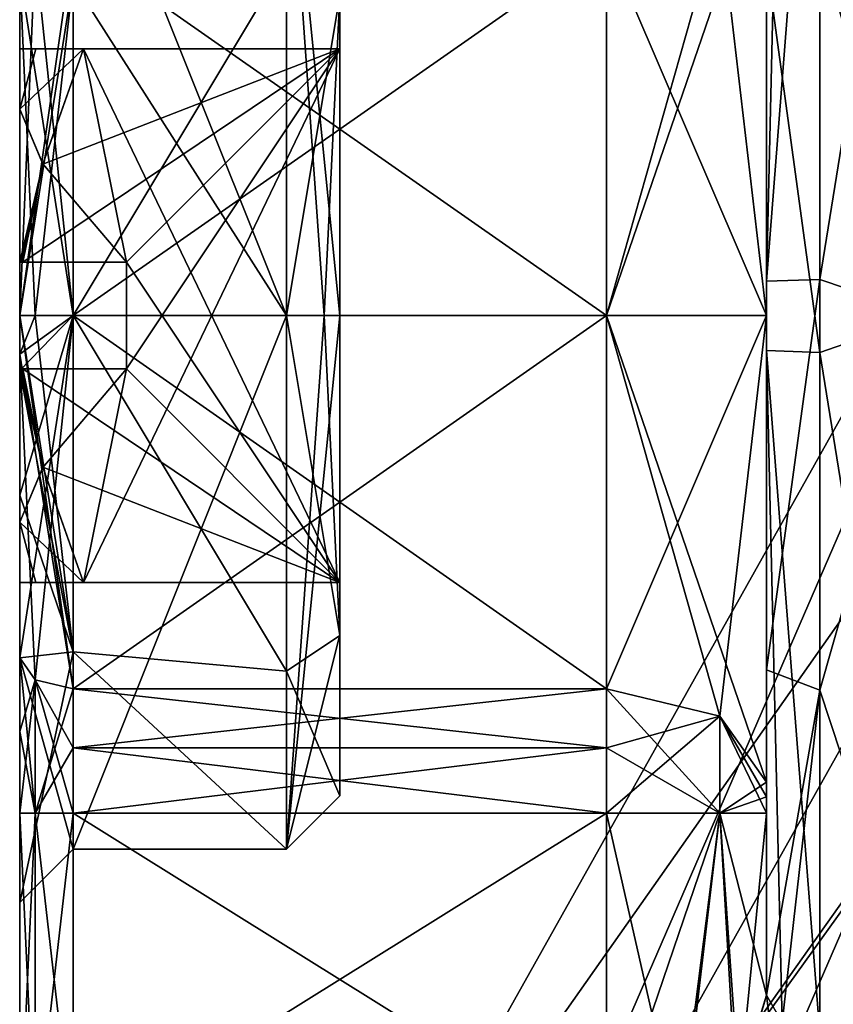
# Model space of a CAD drawing. Extents: x -23 to 700, y -1799 to -1.
# Tile 149 of 251: x -23.1 to -15.47, y -34.45 to -25.23. Entities that reach past the tile are written whole.
import ezdxf

# ---------------------------------------------------------------- set-up
doc = ezdxf.new("R2010")
doc.units = 0
doc.header["$LTSCALE"] = 54.754438
for name, color, linetype in [('1089', 7, 'CONTINUOUS'), ('1096', 7, 'CONTINUOUS'), ('1097', 7, 'CONTINUOUS'), ('1105', 7, 'CONTINUOUS'), ('1106', 7, 'CONTINUOUS'), ('1107', 7, 'CONTINUOUS'), ('1108', 7, 'CONTINUOUS'), ('1109', 7, 'CONTINUOUS'), ('1114', 7, 'CONTINUOUS'), ('1115', 7, 'CONTINUOUS'), ('1118', 7, 'CONTINUOUS'), ('1119', 7, 'CONTINUOUS'), ('1120', 7, 'CONTINUOUS'), ('1121', 7, 'CONTINUOUS'), ('1122', 7, 'CONTINUOUS'), ('1123', 7, 'CONTINUOUS'), ('1126', 7, 'CONTINUOUS'), ('1127', 7, 'CONTINUOUS'), ('1128', 7, 'CONTINUOUS'), ('1131', 7, 'CONTINUOUS'), ('1132', 7, 'CONTINUOUS'), ('1136', 7, 'CONTINUOUS'), ('1137', 7, 'CONTINUOUS'), ('1141', 7, 'CONTINUOUS'), ('1142', 7, 'CONTINUOUS'), ('1143', 7, 'CONTINUOUS'), ('1148', 7, 'CONTINUOUS'), ('1149', 7, 'CONTINUOUS'), ('1150', 7, 'CONTINUOUS'), ('1151', 7, 'CONTINUOUS'), ('1152', 7, 'CONTINUOUS'), ('1157', 7, 'CONTINUOUS'), ('1158', 7, 'CONTINUOUS'), ('1159', 7, 'CONTINUOUS'), ('1160', 7, 'CONTINUOUS'), ('1161', 7, 'CONTINUOUS'), ('1162', 7, 'CONTINUOUS'), ('1163', 7, 'CONTINUOUS'), ('1164', 7, 'CONTINUOUS'), ('1165', 7, 'CONTINUOUS'), ('1166', 7, 'CONTINUOUS'), ('1172', 7, 'CONTINUOUS'), ('1173', 7, 'CONTINUOUS')]:
    doc.layers.add(name, color=color, linetype=linetype)

msp = doc.modelspace()

# ---------------------------------------------------------------- linework, layer by layer
at = {"layer": '1089', "color": 7, "linetype": 'CONTINUOUS'}
for points in [[(-23.1, -31.8983, 4.1201), (-23.1, -31.2063, 4.4687), (-23.1, -33.5, -0.0008), (-23.1, -31.8983, 4.1201)], [(-23.1, -31.2063, -4.4687), (-23.1, -31.8982, -4.1201), (-23.1, -33.5, -0.0008), (-23.1, -31.2063, -4.4687)], [(-23.1, -31.8982, -4.1201), (-23.1, -32.6637, -4), (-23.1, -33.5, -0.0008), (-23.1, -31.8982, -4.1201)], [(-23.1, -32.6637, 4), (-23.1, -31.8983, 4.1201), (-23.1, -33.5, -0.0008), (-23.1, -32.6637, 4)], [(-23.1, -35.7824, 4), (-23.1, -32.6637, 4), (-23.1, -35.7824, -4), (-23.1, -35.7824, 4)], [(-23.1, -35.7824, -4), (-23.1, -32.6637, 4), (-23.1, -33.5, -0.0008), (-23.1, -35.7824, -4)], [(-23.1, -32.6637, -4), (-23.1, -35.7824, -4), (-23.1, -33.5, -0.0008), (-23.1, -32.6637, -4)]]:
    msp.add_3dface(points, dxfattribs=at)
at = {"layer": '1096', "color": 7, "linetype": 'CONTINUOUS'}
for points in [[(-15.6, -27.6607, 9.2438), (-14.6, -21.4593, 6.5407), (-15.6, -21.2672, 6.3429), (-15.6, -27.6607, 9.2438)], [(-14.6, -28, 9.25), (-14.6, -21.4593, 6.5407), (-15.6, -27.6607, 9.2438), (-14.6, -28, 9.25)], [(-15.6, -31.5099, 8.5582), (-14.6, -28, 9.25), (-15.6, -27.6607, 9.2438), (-15.6, -31.5099, 8.5582)], [(-14.6, -34.5407, 6.5407), (-14.6, -28, 9.25), (-15.6, -31.5099, 8.5582), (-14.6, -34.5407, 6.5407)], [(-15.6, -34.7328, 6.3429), (-14.6, -34.5407, 6.5407), (-15.6, -31.5099, 8.5582), (-15.6, -34.7328, 6.3429)]]:
    msp.add_3dface(points, dxfattribs=at)
at = {"layer": '1097', "color": 7, "linetype": 'CONTINUOUS'}
for points in [[(-14.6, -21.4593, -6.5407), (-14.6, -28, -9.25), (-15.6, -24.4924, -8.5592), (-14.6, -21.4593, -6.5407)], [(-15.6, -24.4924, -8.5592), (-14.6, -28, -9.25), (-15.6, -28.3444, -9.2436), (-15.6, -24.4924, -8.5592)], [(-14.6, -28, -9.25), (-14.6, -34.5407, -6.5407), (-15.6, -28.3444, -9.2436), (-14.6, -28, -9.25)], [(-15.6, -28.3444, -9.2436), (-14.6, -34.5407, -6.5407), (-15.6, -34.7328, -6.3429), (-15.6, -28.3444, -9.2436)]]:
    msp.add_3dface(points, dxfattribs=at)
at = {"layer": '1105', "color": 7, "linetype": 'CONTINUOUS'}
for points in [[(-16.1, -23.6278, 6.0938), (-16.1, -28.0003, 7.5), (-16.1, -21.6311, 6), (-16.1, -23.6278, 6.0938)], [(-16.1, -21.6311, 6), (-16.1, -28.0003, 7.5), (-16.1, -27.6787, 8.7441), (-16.1, -21.6311, 6)], [(-16.1, -27.9997, -7.5), (-16.1, -23.6278, -6.0938), (-16.1, -24.6821, -8.0965), (-16.1, -27.9997, -7.5)], [(-16.1, -28.326, -8.7439), (-16.1, -27.9997, -7.5), (-16.1, -24.6821, -8.0965), (-16.1, -28.326, -8.7439)], [(-16.1, -27.6787, 8.7441), (-16.1, -28.0003, 7.5), (-16.1, -31.3201, 8.0957), (-16.1, -27.6787, 8.7441)], [(-16.1, -32.3722, -6.0938), (-16.1, -27.9997, -7.5), (-16.1, -34.3689, -6), (-16.1, -32.3722, -6.0938)], [(-16.1, -34.3689, -6), (-16.1, -27.9997, -7.5), (-16.1, -28.326, -8.7439), (-16.1, -34.3689, -6)], [(-16.1, -28.0003, 7.5), (-16.1, -32.3722, 6.0938), (-16.1, -31.3201, 8.0957), (-16.1, -28.0003, 7.5)], [(-16.1, -32.6637, 6), (-16.1, -34.3689, 6), (-16.1, -31.3201, 8.0957), (-16.1, -32.6637, 6)], [(-16.1, -32.5107, 6.024), (-16.1, -32.6637, 6), (-16.1, -31.3201, 8.0957), (-16.1, -32.5107, 6.024)], [(-16.1, -32.3722, 6.0938), (-16.1, -32.5107, 6.024), (-16.1, -31.3201, 8.0957), (-16.1, -32.3722, 6.0938)], [(-16.1, -32.5105, -6.024), (-16.1, -32.3722, -6.0938), (-16.1, -34.3689, -6), (-16.1, -32.5105, -6.024)], [(-16.1, -32.6637, -6), (-16.1, -32.5105, -6.024), (-16.1, -34.3689, -6), (-16.1, -32.6637, -6)]]:
    msp.add_3dface(points, dxfattribs=at)
at = {"layer": '1106', "color": 7, "linetype": 'CONTINUOUS'}
for points in [[(-22.6, -32.6637, 4.5), (-22.6, -35.7822, 4.5), (-17.6, -35.7822, 4.5), (-22.6, -32.6637, 4.5)], [(-17.6, -32.6637, 4.5), (-22.6, -32.6637, 4.5), (-17.6, -35.7822, 4.5), (-17.6, -32.6637, 4.5)]]:
    msp.add_3dface(points, dxfattribs=at)
at = {"layer": '1107', "color": 7, "linetype": 'CONTINUOUS'}
for points in [[(-22.6, -35.7822, -4.5), (-22.6, -32.6637, -4.5), (-17.6, -32.6637, -4.5), (-22.6, -35.7822, -4.5)], [(-17.6, -35.7822, -4.5), (-22.6, -35.7822, -4.5), (-17.6, -32.6637, -4.5), (-17.6, -35.7822, -4.5)]]:
    msp.add_3dface(points, dxfattribs=at)
at = {"layer": '1108', "color": 7, "linetype": 'CONTINUOUS'}
for points in [[(-22.6, -32.0514, -4.596), (-22.6, -31.4978, -4.875), (-17.6, -32.0511, -4.5961), (-22.6, -32.0514, -4.596)], [(-17.6, -32.0511, -4.5961), (-22.6, -31.4978, -4.875), (-17.6, -31.4978, -4.875), (-17.6, -32.0511, -4.5961)], [(-17.6, -32.6637, -4.5), (-22.6, -32.0514, -4.596), (-17.6, -32.0511, -4.5961), (-17.6, -32.6637, -4.5)], [(-17.6, -32.6637, -4.5), (-22.6, -32.6637, -4.5), (-22.6, -32.0514, -4.596), (-17.6, -32.6637, -4.5)]]:
    msp.add_3dface(points, dxfattribs=at)
at = {"layer": '1109', "color": 7, "linetype": 'CONTINUOUS'}
for points in [[(-22.6, -27.9997, -6), (-22.6, -24.5022, -4.875), (-17.6, -27.9996, -6), (-22.6, -27.9997, -6)], [(-17.6, -27.9996, -6), (-22.6, -24.5022, -4.875), (-17.6, -24.5022, -4.875), (-17.6, -27.9996, -6)], [(-17.6, -31.4978, -4.875), (-22.6, -27.9997, -6), (-17.6, -27.9996, -6), (-17.6, -31.4978, -4.875)], [(-17.6, -31.4978, -4.875), (-22.6, -31.4978, -4.875), (-22.6, -27.9997, -6), (-17.6, -31.4978, -4.875)]]:
    msp.add_3dface(points, dxfattribs=at)
at = {"layer": '1114', "color": 7, "linetype": 'CONTINUOUS'}
for points in [[(-17.6, -24.5022, 4.875), (-22.6, -24.5022, 4.875), (-22.6, -28.0003, 6), (-17.6, -24.5022, 4.875)], [(-17.6, -24.5022, 4.875), (-22.6, -28.0003, 6), (-17.6, -28.0004, 6), (-17.6, -24.5022, 4.875)], [(-22.6, -28.0003, 6), (-22.6, -31.4978, 4.875), (-17.6, -28.0004, 6), (-22.6, -28.0003, 6)], [(-17.6, -28.0004, 6), (-22.6, -31.4978, 4.875), (-17.6, -31.4978, 4.875), (-17.6, -28.0004, 6)]]:
    msp.add_3dface(points, dxfattribs=at)
at = {"layer": '1115', "color": 7, "linetype": 'CONTINUOUS'}
for points in [[(-17.6, -31.4978, 4.875), (-22.6, -31.4978, 4.875), (-22.6, -32.0513, 4.5961), (-17.6, -31.4978, 4.875)], [(-17.6, -31.4978, 4.875), (-22.6, -32.0513, 4.5961), (-17.6, -32.0515, 4.596), (-17.6, -31.4978, 4.875)], [(-22.6, -32.0513, 4.5961), (-22.6, -32.6637, 4.5), (-17.6, -32.0515, 4.596), (-22.6, -32.0513, 4.5961)], [(-22.6, -32.6637, 4.5), (-17.6, -32.6637, 4.5), (-17.6, -32.0515, 4.596), (-22.6, -32.6637, 4.5)]]:
    msp.add_3dface(points, dxfattribs=at)
at = {"layer": '1118', "color": 7, "linetype": 'CONTINUOUS'}
for points in [[(-16.1, -28.0003, 7.5), (-16.1, -23.6278, 6.0938), (-17.6, -28.0004, 6), (-16.1, -28.0003, 7.5)], [(-17.6, -28.0004, 6), (-16.1, -23.6278, 6.0938), (-16.5393, -24.2461, 5.232), (-17.6, -28.0004, 6)], [(-17.6, -24.5022, 4.875), (-17.6, -28.0004, 6), (-16.5393, -24.2461, 5.232), (-17.6, -24.5022, 4.875)], [(-16.1, -28.0003, 7.5), (-17.6, -28.0004, 6), (-17.6, -31.4978, 4.875), (-16.1, -28.0003, 7.5)], [(-16.1, -28.0003, 7.5), (-17.6, -31.4978, 4.875), (-16.5393, -31.7539, 5.232), (-16.1, -28.0003, 7.5)], [(-16.1, -32.3722, 6.0938), (-16.1, -28.0003, 7.5), (-16.5393, -31.7539, 5.232), (-16.1, -32.3722, 6.0938)]]:
    msp.add_3dface(points, dxfattribs=at)
at = {"layer": '1119', "color": 7, "linetype": 'CONTINUOUS'}
for points in [[(-17.6, -31.4978, 4.875), (-17.6, -32.0515, 4.596), (-16.5393, -32.6637, 4.9393), (-17.6, -31.4978, 4.875)], [(-16.5393, -31.7539, 5.232), (-17.6, -31.4978, 4.875), (-16.5393, -32.6637, 4.9393), (-16.5393, -31.7539, 5.232)], [(-16.1, -32.6637, 6), (-16.1, -32.5107, 6.024), (-16.5393, -31.7539, 5.232), (-16.1, -32.6637, 6)], [(-16.1, -32.6637, 6), (-16.5393, -31.7539, 5.232), (-16.5393, -32.6637, 4.9393), (-16.1, -32.6637, 6)], [(-16.1, -32.5107, 6.024), (-16.1, -32.3722, 6.0938), (-16.5393, -31.7539, 5.232), (-16.1, -32.5107, 6.024)], [(-17.6, -32.0515, 4.596), (-17.6, -32.6637, 4.5), (-16.5393, -32.6637, 4.9393), (-17.6, -32.0515, 4.596)]]:
    msp.add_3dface(points, dxfattribs=at)
at = {"layer": '1120', "color": 7, "linetype": 'CONTINUOUS'}
for points in [[(-17.6, -32.6637, 4.5), (-17.6, -35.7822, 4.5), (-16.9194, -35.6664, 4.6633), (-17.6, -32.6637, 4.5)], [(-16.5393, -32.6637, 4.9393), (-17.6, -32.6637, 4.5), (-16.9194, -35.6664, 4.6633), (-16.5393, -32.6637, 4.9393)], [(-16.3841, -35.2968, 5.1215), (-16.5393, -32.6637, 4.9393), (-16.9194, -35.6664, 4.6633), (-16.3841, -35.2968, 5.1215)], [(-16.1, -34.3689, 6), (-16.1, -32.6637, 6), (-16.5393, -32.6637, 4.9393), (-16.1, -34.3689, 6)], [(-16.1, -34.3689, 6), (-16.5393, -32.6637, 4.9393), (-16.3841, -35.2968, 5.1215), (-16.1, -34.3689, 6)]]:
    msp.add_3dface(points, dxfattribs=at)
at = {"layer": '1121', "color": 7, "linetype": 'CONTINUOUS'}
for points in [[(-17.6, -35.7822, -4.5), (-17.6, -32.6637, -4.5), (-16.5393, -32.6637, -4.9393), (-17.6, -35.7822, -4.5)], [(-17.6, -35.7822, -4.5), (-16.5393, -32.6637, -4.9393), (-16.891, -35.6555, -4.6781), (-17.6, -35.7822, -4.5)], [(-16.891, -35.6555, -4.6781), (-16.5393, -32.6637, -4.9393), (-16.3558, -35.2607, -5.1622), (-16.891, -35.6555, -4.6781)], [(-16.5393, -32.6637, -4.9393), (-16.1, -32.6637, -6), (-16.3558, -35.2607, -5.1622), (-16.5393, -32.6637, -4.9393)], [(-16.1, -32.6637, -6), (-16.1, -34.3689, -6), (-16.3558, -35.2607, -5.1622), (-16.1, -32.6637, -6)]]:
    msp.add_3dface(points, dxfattribs=at)
at = {"layer": '1122', "color": 7, "linetype": 'CONTINUOUS'}
for points in [[(-17.6, -32.0511, -4.5961), (-17.6, -31.4978, -4.875), (-16.5393, -31.7539, -5.232), (-17.6, -32.0511, -4.5961)], [(-17.6, -32.6637, -4.5), (-17.6, -32.0511, -4.5961), (-16.5393, -31.7539, -5.232), (-17.6, -32.6637, -4.5)], [(-16.5393, -32.6637, -4.9393), (-17.6, -32.6637, -4.5), (-16.5393, -31.7539, -5.232), (-16.5393, -32.6637, -4.9393)], [(-16.1, -32.3722, -6.0938), (-16.5393, -32.6637, -4.9393), (-16.5393, -31.7539, -5.232), (-16.1, -32.3722, -6.0938)], [(-16.1, -32.3722, -6.0938), (-16.1, -32.5105, -6.024), (-16.5393, -32.6637, -4.9393), (-16.1, -32.3722, -6.0938)], [(-16.1, -32.5105, -6.024), (-16.1, -32.6637, -6), (-16.5393, -32.6637, -4.9393), (-16.1, -32.5105, -6.024)]]:
    msp.add_3dface(points, dxfattribs=at)
at = {"layer": '1123', "color": 7, "linetype": 'CONTINUOUS'}
for points in [[(-16.1, -23.6278, -6.0938), (-16.1, -27.9997, -7.5), (-16.5393, -24.2461, -5.232), (-16.1, -23.6278, -6.0938)], [(-16.1, -27.9997, -7.5), (-17.6, -24.5022, -4.875), (-16.5393, -24.2461, -5.232), (-16.1, -27.9997, -7.5)], [(-16.1, -27.9997, -7.5), (-17.6, -27.9996, -6), (-17.6, -24.5022, -4.875), (-16.1, -27.9997, -7.5)], [(-16.1, -27.9997, -7.5), (-16.1, -32.3722, -6.0938), (-17.6, -27.9996, -6), (-16.1, -27.9997, -7.5)], [(-17.6, -27.9996, -6), (-16.1, -32.3722, -6.0938), (-16.5393, -31.7539, -5.232), (-17.6, -27.9996, -6)], [(-17.6, -31.4978, -4.875), (-17.6, -27.9996, -6), (-16.5393, -31.7539, -5.232), (-17.6, -31.4978, -4.875)]]:
    msp.add_3dface(points, dxfattribs=at)
at = {"layer": '1126', "color": 7, "linetype": 'CONTINUOUS'}
for points in [[(-20.1, -23.5, 0.0064), (-20.1, -25.0006, -3.3546), (-20.1, -25.5, -2.5), (-20.1, -23.5, 0.0064)], [(-20.1, -25.01, 3.363), (-20.1, -23.5, 0.0064), (-20.1, -25.5, 2.5), (-20.1, -25.01, 3.363)], [(-20.1, -25.5, 2.5), (-20.1, -23.5, 0.0064), (-20.1, -25.5, -2.5), (-20.1, -25.5, 2.5)], [(-20.1, -25.0006, -3.3546), (-20.1, -28, -4.5), (-20.1, -30.99, -3.363), (-20.1, -25.0006, -3.3546)], [(-20.1, -25.0006, -3.3546), (-20.1, -30.99, -3.363), (-20.1, -30.5, -2.5), (-20.1, -25.0006, -3.3546)], [(-20.1, -25.5, -2.5), (-20.1, -25.0006, -3.3546), (-20.1, -30.5, -2.5), (-20.1, -25.5, -2.5)], [(-20.1, -28, 4.5), (-20.1, -25.01, 3.363), (-20.1, -30.9994, 3.3546), (-20.1, -28, 4.5)], [(-20.1, -30.9994, 3.3546), (-20.1, -25.01, 3.363), (-20.1, -25.5, 2.5), (-20.1, -30.9994, 3.3546)], [(-20.1, -30.9994, 3.3546), (-20.1, -25.5, 2.5), (-20.1, -30.5, 2.5), (-20.1, -30.9994, 3.3546)], [(-20.1, -32.5, -0.0064), (-20.1, -30.9994, 3.3546), (-20.1, -30.5, 2.5), (-20.1, -32.5, -0.0064)], [(-20.1, -30.99, -3.363), (-20.1, -32.5, -0.0064), (-20.1, -30.5, -2.5), (-20.1, -30.99, -3.363)], [(-20.1, -30.5, -2.5), (-20.1, -32.5, -0.0064), (-20.1, -30.5, 2.5), (-20.1, -30.5, -2.5)]]:
    msp.add_3dface(points, dxfattribs=at)
at = {"layer": '1127', "color": 7, "linetype": 'CONTINUOUS'}
for points in [[(-22.6, -31.1515, 3.8818), (-22.6, -28, 5), (-20.6, -31.3332, 3.7269), (-22.6, -31.1515, 3.8818)], [(-20.6, -31.3332, 3.7269), (-22.6, -28, 5), (-20.6, -28, 5), (-20.6, -31.3332, 3.7269)], [(-22.6, -28, -5), (-22.6, -33, -0.0116), (-20.6, -28, -5), (-22.6, -28, -5)], [(-20.6, -28, -5), (-22.6, -33, -0.0116), (-20.6, -33, -0.0073), (-20.6, -28, -5)], [(-22.6, -33, -0.0116), (-22.6, -31.1515, 3.8818), (-20.6, -33, -0.0073), (-22.6, -33, -0.0116)], [(-20.6, -33, -0.0073), (-22.6, -31.1515, 3.8818), (-20.6, -31.3332, 3.7269), (-20.6, -33, -0.0073)]]:
    msp.add_3dface(points, dxfattribs=at)
at = {"layer": '1128', "color": 7, "linetype": 'CONTINUOUS'}
for points in [[(-22.6, -23, 0.0116), (-20.6, -28, 5), (-22.6, -24.865, 3.8951), (-22.6, -23, 0.0116)], [(-20.6, -28, 5), (-22.6, -23, 0.0116), (-20.6, -23, 0.0073), (-20.6, -28, 5)], [(-22.6, -28, -5), (-20.6, -28, -5), (-20.6, -24.6668, -3.7269), (-22.6, -28, -5)], [(-22.6, -24.8485, -3.8818), (-22.6, -28, -5), (-20.6, -24.6668, -3.7269), (-22.6, -24.8485, -3.8818)], [(-20.6, -28, 5), (-22.6, -28, 5), (-22.6, -24.865, 3.8951), (-20.6, -28, 5)]]:
    msp.add_3dface(points, dxfattribs=at)
at = {"layer": '1131', "color": 7, "linetype": 'CONTINUOUS'}
for points in [[(-15.6, -27.6607, 9.2438), (-15.6, -21.2672, 6.3429), (-16.1, -27.6787, 8.7441), (-15.6, -27.6607, 9.2438)], [(-16.1, -27.6787, 8.7441), (-15.6, -21.2672, 6.3429), (-15.9536, -21.3738, 6.2424), (-16.1, -27.6787, 8.7441)], [(-16.1, -21.6311, 6), (-16.1, -27.6787, 8.7441), (-15.9536, -21.3738, 6.2424), (-16.1, -21.6311, 6)], [(-15.6, -31.5099, 8.5582), (-15.6, -27.6607, 9.2438), (-16.1, -31.3201, 8.0957), (-15.6, -31.5099, 8.5582)], [(-15.6, -27.6607, 9.2438), (-16.1, -27.6787, 8.7441), (-16.1, -31.3201, 8.0957), (-15.6, -27.6607, 9.2438)], [(-16.1, -34.3689, 6), (-15.6, -31.5099, 8.5582), (-16.1, -31.3201, 8.0957), (-16.1, -34.3689, 6)], [(-15.6, -31.5099, 8.5582), (-16.1, -34.3689, 6), (-15.9536, -34.6262, 6.2424), (-15.6, -31.5099, 8.5582)], [(-15.6, -34.7328, 6.3429), (-15.6, -31.5099, 8.5582), (-15.9536, -34.6262, 6.2424), (-15.6, -34.7328, 6.3429)]]:
    msp.add_3dface(points, dxfattribs=at)
at = {"layer": '1132', "color": 7, "linetype": 'CONTINUOUS'}
msp.add_3dface([(-16.1, -34.3689, 6), (-16.3841, -35.2968, 5.1215), (-15.9536, -34.6262, 6.2424), (-16.1, -34.3689, 6)], dxfattribs=at)
at = {"layer": '1136', "color": 7, "linetype": 'CONTINUOUS'}
for points in [[(-16.1, -34.3689, -6), (-15.9414, -35.6758, -5.1618), (-16.3558, -35.2607, -5.1622), (-16.1, -34.3689, -6)], [(-15.9414, -35.6758, -5.1618), (-16.1, -34.3689, -6), (-15.9536, -34.6262, -6.2424), (-15.9414, -35.6758, -5.1618)]]:
    msp.add_3dface(points, dxfattribs=at)
at = {"layer": '1137', "color": 7, "linetype": 'CONTINUOUS'}
for points in [[(-15.6, -24.4924, -8.5592), (-15.6, -28.3444, -9.2436), (-16.1, -24.6821, -8.0965), (-15.6, -24.4924, -8.5592)], [(-15.6, -28.3444, -9.2436), (-16.1, -28.326, -8.7439), (-16.1, -24.6821, -8.0965), (-15.6, -28.3444, -9.2436)], [(-15.6, -28.3444, -9.2436), (-15.6, -34.7328, -6.3429), (-16.1, -28.326, -8.7439), (-15.6, -28.3444, -9.2436)], [(-16.1, -28.326, -8.7439), (-15.6, -34.7328, -6.3429), (-15.9536, -34.6262, -6.2424), (-16.1, -28.326, -8.7439)], [(-16.1, -34.3689, -6), (-16.1, -28.326, -8.7439), (-15.9536, -34.6262, -6.2424), (-16.1, -34.3689, -6)]]:
    msp.add_3dface(points, dxfattribs=at)
at = {"layer": '1141', "color": 7, "linetype": 'CONTINUOUS'}
for points in [[(-23.1, -35.7824, -4), (-23.1, -32.6637, -4), (-22.9536, -32.6637, -4.3536), (-23.1, -35.7824, -4)], [(-23.1, -35.7824, -4), (-22.9536, -32.6637, -4.3536), (-22.9538, -35.7822, -4.3533), (-23.1, -35.7824, -4)], [(-22.6, -32.6637, -4.5), (-22.6, -35.7822, -4.5), (-22.9538, -35.7822, -4.3533), (-22.6, -32.6637, -4.5)], [(-22.9536, -32.6637, -4.3536), (-22.6, -32.6637, -4.5), (-22.9538, -35.7822, -4.3533), (-22.9536, -32.6637, -4.3536)]]:
    msp.add_3dface(points, dxfattribs=at)
at = {"layer": '1142', "color": 7, "linetype": 'CONTINUOUS'}
for points in [[(-23.1, -31.8982, -4.1201), (-23.1, -31.2063, -4.4687), (-22.9536, -31.4124, -4.756), (-23.1, -31.8982, -4.1201)], [(-23.1, -32.6637, -4), (-23.1, -31.8982, -4.1201), (-22.9536, -31.4124, -4.756), (-23.1, -32.6637, -4)], [(-22.9536, -32.6637, -4.3536), (-23.1, -32.6637, -4), (-22.9536, -31.4124, -4.756), (-22.9536, -32.6637, -4.3536)], [(-22.6, -31.4978, -4.875), (-22.9536, -32.6637, -4.3536), (-22.9536, -31.4124, -4.756), (-22.6, -31.4978, -4.875)], [(-22.6, -31.4978, -4.875), (-22.6, -32.0514, -4.596), (-22.9536, -32.6637, -4.3536), (-22.6, -31.4978, -4.875)], [(-22.6, -32.0514, -4.596), (-22.6, -32.6637, -4.5), (-22.9536, -32.6637, -4.3536), (-22.6, -32.0514, -4.596)]]:
    msp.add_3dface(points, dxfattribs=at)
at = {"layer": '1143', "color": 7, "linetype": 'CONTINUOUS'}
for points in [[(-22.6, -28.0003, 6), (-22.6, -24.5022, 4.875), (-23.1, -28, 5.5), (-22.6, -28.0003, 6)], [(-23.1, -28, 5.5), (-22.6, -24.5022, 4.875), (-22.9536, -24.5876, 4.756), (-23.1, -28, 5.5)], [(-22.6, -24.5022, -4.875), (-22.6, -27.9997, -6), (-22.9536, -24.5876, -4.756), (-22.6, -24.5022, -4.875)], [(-22.6, -27.9997, -6), (-23.1, -24.7937, -4.4687), (-22.9536, -24.5876, -4.756), (-22.6, -27.9997, -6)], [(-23.1, -24.7937, 4.4687), (-23.1, -28, 5.5), (-22.9536, -24.5876, 4.756), (-23.1, -24.7937, 4.4687)], [(-23.1, -24.7937, -4.4687), (-22.6, -27.9997, -6), (-23.1, -28, -5.5), (-23.1, -24.7937, -4.4687)], [(-22.6, -24.8485, -3.8818), (-23.1, -24.7937, -4.4687), (-23.1, -28, -5.5), (-22.6, -24.8485, -3.8818)], [(-22.6, -28, 5), (-23.1, -24.7937, 4.4687), (-22.6, -24.865, 3.8951), (-22.6, -28, 5)], [(-23.1, -24.7937, 4.4687), (-22.6, -28, 5), (-22.9536, -28, 5.1464), (-23.1, -24.7937, 4.4687)], [(-23.1, -24.7937, 4.4687), (-22.9536, -28, 5.1464), (-23.1, -28, 5.5), (-23.1, -24.7937, 4.4687)], [(-22.6, -24.8485, -3.8818), (-23.1, -28, -5.5), (-22.9536, -28, -5.1464), (-22.6, -24.8485, -3.8818)], [(-22.6, -28, -5), (-22.6, -24.8485, -3.8818), (-22.9536, -28, -5.1464), (-22.6, -28, -5)], [(-22.6, -27.9997, -6), (-22.6, -31.4978, -4.875), (-23.1, -28, -5.5), (-22.6, -27.9997, -6)], [(-22.6, -31.4978, -4.875), (-23.1, -28.3629, -5.488), (-23.1, -28, -5.5), (-22.6, -31.4978, -4.875)], [(-22.6, -28.0003, 6), (-23.1, -28, 5.5), (-23.1, -28.516, 5.4757), (-22.6, -28.0003, 6)], [(-23.1, -31.2063, 4.4687), (-22.6, -28.0003, 6), (-23.1, -28.516, 5.4757), (-23.1, -31.2063, 4.4687)], [(-22.6, -28.0003, 6), (-23.1, -31.2063, 4.4687), (-22.9536, -31.4124, 4.756), (-22.6, -28.0003, 6)], [(-22.6, -31.4978, 4.875), (-22.6, -28.0003, 6), (-22.9536, -31.4124, 4.756), (-22.6, -31.4978, 4.875)], [(-23.1, -31.2063, -4.4687), (-23.1, -29.684, -5.2358), (-23.1, -28.3629, -5.488), (-23.1, -31.2063, -4.4687)], [(-23.1, -31.2063, -4.4687), (-23.1, -28.3629, -5.488), (-22.9536, -31.4124, -4.756), (-23.1, -31.2063, -4.4687)], [(-23.1, -28.3629, -5.488), (-22.6, -31.4978, -4.875), (-22.9536, -31.4124, -4.756), (-23.1, -28.3629, -5.488)], [(-23.1, -31.2063, 4.4687), (-23.1, -28.516, 5.4757), (-23.1, -29.684, 5.2358), (-23.1, -31.2063, 4.4687)]]:
    msp.add_3dface(points, dxfattribs=at)
at = {"layer": '1148', "color": 7, "linetype": 'CONTINUOUS'}
for points in [[(-23.1, -31.2063, 4.4687), (-23.1, -31.8983, 4.1201), (-22.9536, -32.6637, 4.3536), (-23.1, -31.2063, 4.4687)], [(-22.9536, -31.4124, 4.756), (-23.1, -31.2063, 4.4687), (-22.9536, -32.6637, 4.3536), (-22.9536, -31.4124, 4.756)], [(-22.6, -32.6637, 4.5), (-22.6, -32.0513, 4.5961), (-22.9536, -31.4124, 4.756), (-22.6, -32.6637, 4.5)], [(-22.6, -32.6637, 4.5), (-22.9536, -31.4124, 4.756), (-22.9536, -32.6637, 4.3536), (-22.6, -32.6637, 4.5)], [(-22.6, -32.0513, 4.5961), (-22.6, -31.4978, 4.875), (-22.9536, -31.4124, 4.756), (-22.6, -32.0513, 4.5961)], [(-23.1, -31.8983, 4.1201), (-23.1, -32.6637, 4), (-22.9536, -32.6637, 4.3536), (-23.1, -31.8983, 4.1201)]]:
    msp.add_3dface(points, dxfattribs=at)
at = {"layer": '1149', "color": 7, "linetype": 'CONTINUOUS'}
for points in [[(-23.1, -32.6637, 4), (-23.1, -35.7824, 4), (-22.9538, -35.7822, 4.3533), (-23.1, -32.6637, 4)], [(-22.9536, -32.6637, 4.3536), (-23.1, -32.6637, 4), (-22.9538, -35.7822, 4.3533), (-22.9536, -32.6637, 4.3536)], [(-22.6, -35.7822, 4.5), (-22.9536, -32.6637, 4.3536), (-22.9538, -35.7822, 4.3533), (-22.6, -35.7822, 4.5)], [(-22.6, -35.7822, 4.5), (-22.6, -32.6637, 4.5), (-22.9536, -32.6637, 4.3536), (-22.6, -35.7822, 4.5)]]:
    msp.add_3dface(points, dxfattribs=at)
at = {"layer": '1150', "color": 7, "linetype": 'CONTINUOUS'}
for points in [[(-23.1, -31.2063, -4.4687), (-22.6, -33, -0.0116), (-22.6, -28, -5), (-23.1, -31.2063, -4.4687)], [(-23.1, -31.2063, -4.4687), (-22.6, -28, -5), (-23.1, -29.684, -5.2358), (-23.1, -31.2063, -4.4687)], [(-22.9536, -28, 5.1464), (-22.6, -31.1515, 3.8818), (-23.1, -28, 5.5), (-22.9536, -28, 5.1464)], [(-23.1, -28, 5.5), (-22.6, -31.1515, 3.8818), (-23.1, -28.516, 5.4757), (-23.1, -28, 5.5)], [(-23.1, -29.684, -5.2358), (-22.6, -28, -5), (-23.1, -28.3629, -5.488), (-23.1, -29.684, -5.2358)], [(-23.1, -28.3629, -5.488), (-22.6, -28, -5), (-22.9536, -28, -5.1464), (-23.1, -28.3629, -5.488)], [(-23.1, -28, -5.5), (-23.1, -28.3629, -5.488), (-22.9536, -28, -5.1464), (-23.1, -28, -5.5)], [(-22.6, -28, 5), (-22.6, -31.1515, 3.8818), (-22.9536, -28, 5.1464), (-22.6, -28, 5)], [(-23.1, -28.516, 5.4757), (-22.6, -31.1515, 3.8818), (-23.1, -29.684, 5.2358), (-23.1, -28.516, 5.4757)], [(-22.6, -31.1515, 3.8818), (-23.1, -31.2063, 4.4687), (-23.1, -29.684, 5.2358), (-22.6, -31.1515, 3.8818)], [(-23.1, -33.5, -0.0008), (-23.1, -31.2063, 4.4687), (-22.6, -31.1515, 3.8818), (-23.1, -33.5, -0.0008)], [(-23.1, -33.5, -0.0008), (-22.6, -31.1515, 3.8818), (-22.6, -33, -0.0116), (-23.1, -33.5, -0.0008)], [(-23.1, -31.2063, -4.4687), (-23.1, -33.5, -0.0008), (-22.6, -33, -0.0116), (-23.1, -31.2063, -4.4687)]]:
    msp.add_3dface(points, dxfattribs=at)
at = {"layer": '1151', "color": 7, "linetype": 'CONTINUOUS'}
for points in [[(-20.1, -30.99, -3.363), (-20.1, -28, -4.5), (-20.6, -33, -0.0073), (-20.1, -30.99, -3.363)], [(-20.6, -33, -0.0073), (-20.1, -28, -4.5), (-20.2464, -28, -4.8536), (-20.6, -33, -0.0073)], [(-20.1, -30.9994, 3.3546), (-20.6, -31.3332, 3.7269), (-20.6, -28, 5), (-20.1, -30.9994, 3.3546)], [(-20.1, -30.9994, 3.3546), (-20.6, -28, 5), (-20.2464, -28, 4.8536), (-20.1, -30.9994, 3.3546)], [(-20.6, -28, -5), (-20.6, -33, -0.0073), (-20.2464, -28, -4.8536), (-20.6, -28, -5)], [(-20.1, -28, 4.5), (-20.1, -30.9994, 3.3546), (-20.2464, -28, 4.8536), (-20.1, -28, 4.5)], [(-20.1, -32.5, -0.0064), (-20.1, -30.99, -3.363), (-20.6, -33, -0.0073), (-20.1, -32.5, -0.0064)], [(-20.1, -30.9994, 3.3546), (-20.1, -32.5, -0.0064), (-20.6, -31.3332, 3.7269), (-20.1, -30.9994, 3.3546)], [(-20.1, -32.5, -0.0064), (-20.6, -33, -0.0073), (-20.6, -31.3332, 3.7269), (-20.1, -32.5, -0.0064)]]:
    msp.add_3dface(points, dxfattribs=at)
at = {"layer": '1152', "color": 7, "linetype": 'CONTINUOUS'}
for points in [[(-20.1, -25.01, 3.363), (-20.1, -28, 4.5), (-20.6, -23, 0.0073), (-20.1, -25.01, 3.363)], [(-20.6, -23, 0.0073), (-20.1, -28, 4.5), (-20.2464, -28, 4.8536), (-20.6, -23, 0.0073)], [(-20.6, -28, 5), (-20.6, -23, 0.0073), (-20.2464, -28, 4.8536), (-20.6, -28, 5)], [(-20.6, -28, -5), (-20.1, -25.0006, -3.3546), (-20.6, -24.6668, -3.7269), (-20.6, -28, -5)], [(-20.1, -25.0006, -3.3546), (-20.6, -28, -5), (-20.2464, -28, -4.8536), (-20.1, -25.0006, -3.3546)], [(-20.1, -28, -4.5), (-20.1, -25.0006, -3.3546), (-20.2464, -28, -4.8536), (-20.1, -28, -4.5)]]:
    msp.add_3dface(points, dxfattribs=at)
at = {"layer": '1157', "color": 7, "linetype": 'CONTINUOUS'}
for points in [[(-23.1, -26.0638, 1.5813), (-23.1, -25.5), (-23.1, -26.0638, -1.5813), (-23.1, -26.0638, 1.5813)], [(-23.1, -27.5, 2.4495), (-23.1, -26.0638, 1.5813), (-23.1, -27.5, -2.4495), (-23.1, -27.5, 2.4495)], [(-23.1, -27.5, -2.4495), (-23.1, -26.0638, 1.5813), (-23.1, -26.0638, -1.5813), (-23.1, -27.5, -2.4495)], [(-23.1, -28.5, 2.4495), (-23.1, -28.5, -2.4495), (-23.1, -29.9362, -1.5813), (-23.1, -28.5, 2.4495)], [(-23.1, -29.9362, 1.5813), (-23.1, -28.5, 2.4495), (-23.1, -29.9362, -1.5813), (-23.1, -29.9362, 1.5813)], [(-23.1, -30.5), (-23.1, -29.9362, 1.5813), (-23.1, -29.9362, -1.5813), (-23.1, -30.5)]]:
    msp.add_3dface(points, dxfattribs=at)
at = {"layer": '1158', "color": 7, "linetype": 'CONTINUOUS'}
for points in [[(-23.1, -25.5), (-20.1, -25.5, -2.5), (-22.9475, -25.5, -1.179), (-23.1, -25.5)], [(-20.1, -25.5, -2.5), (-23.1, -25.5), (-22.9478, -25.5, 1.1778), (-20.1, -25.5, -2.5)], [(-22.5021, -25.5, 2.5), (-20.1, -25.5, -2.5), (-22.9478, -25.5, 1.1778), (-22.5021, -25.5, 2.5)], [(-22.9475, -25.5, -1.179), (-20.1, -25.5, -2.5), (-22.5021, -25.5, -2.5), (-22.9475, -25.5, -1.179)], [(-20.1, -25.5, 2.5), (-20.1, -25.5, -2.5), (-22.5021, -25.5, 2.5), (-20.1, -25.5, 2.5)]]:
    msp.add_3dface(points, dxfattribs=at)
at = {"layer": '1159', "color": 7, "linetype": 'CONTINUOUS'}
for points in [[(-22.8826, -26.5773, -2.5), (-22.5021, -25.5, -2.5), (-22.1, -27.5, -2.5), (-22.8826, -26.5773, -2.5)], [(-20.1, -25.5, -2.5), (-20.1, -30.5, -2.5), (-22.5021, -25.5, -2.5), (-20.1, -25.5, -2.5)], [(-22.5021, -25.5, -2.5), (-20.1, -30.5, -2.5), (-22.1, -27.5, -2.5), (-22.5021, -25.5, -2.5)], [(-23.0714, -27.5, -2.5), (-22.8826, -26.5773, -2.5), (-22.1, -27.5, -2.5), (-23.0714, -27.5, -2.5)], [(-22.1, -27.5, -2.5), (-20.1, -30.5, -2.5), (-22.1, -28.5, -2.5), (-22.1, -27.5, -2.5)], [(-22.1, -28.5, -2.5), (-20.1, -30.5, -2.5), (-23.0714, -28.5, -2.5), (-22.1, -28.5, -2.5)], [(-23.0714, -28.5, -2.5), (-20.1, -30.5, -2.5), (-22.8837, -29.4191, -2.5), (-23.0714, -28.5, -2.5)], [(-22.8837, -29.4191, -2.5), (-20.1, -30.5, -2.5), (-22.5021, -30.5, -2.5), (-22.8837, -29.4191, -2.5)]]:
    msp.add_3dface(points, dxfattribs=at)
at = {"layer": '1160', "color": 7, "linetype": 'CONTINUOUS'}
for points in [[(-20.1, -30.5, 2.5), (-23.1, -30.5), (-22.9478, -30.5, -1.1778), (-20.1, -30.5, 2.5)], [(-23.1, -30.5), (-20.1, -30.5, 2.5), (-22.9475, -30.5, 1.179), (-23.1, -30.5)], [(-22.5021, -30.5, -2.5), (-20.1, -30.5, 2.5), (-22.9478, -30.5, -1.1778), (-22.5021, -30.5, -2.5)], [(-22.9475, -30.5, 1.179), (-20.1, -30.5, 2.5), (-22.5021, -30.5, 2.5), (-22.9475, -30.5, 1.179)], [(-20.1, -30.5, -2.5), (-20.1, -30.5, 2.5), (-22.5021, -30.5, -2.5), (-20.1, -30.5, -2.5)]]:
    msp.add_3dface(points, dxfattribs=at)
at = {"layer": '1161', "color": 7, "linetype": 'CONTINUOUS'}
for points in [[(-22.1, -27.5, 2.5), (-20.1, -25.5, 2.5), (-23.0714, -27.5, 2.5), (-22.1, -27.5, 2.5)], [(-23.0714, -27.5, 2.5), (-20.1, -25.5, 2.5), (-22.8837, -26.5809, 2.5), (-23.0714, -27.5, 2.5)], [(-20.1, -25.5, 2.5), (-22.5021, -25.5, 2.5), (-22.8837, -26.5809, 2.5), (-20.1, -25.5, 2.5)], [(-20.1, -30.5, 2.5), (-20.1, -25.5, 2.5), (-22.5021, -30.5, 2.5), (-20.1, -30.5, 2.5)], [(-22.5021, -30.5, 2.5), (-20.1, -25.5, 2.5), (-22.1, -28.5, 2.5), (-22.5021, -30.5, 2.5)], [(-22.1, -28.5, 2.5), (-20.1, -25.5, 2.5), (-22.1, -27.5, 2.5), (-22.1, -28.5, 2.5)], [(-23.0714, -28.5, 2.5), (-22.8826, -29.4227, 2.5), (-22.1, -28.5, 2.5), (-23.0714, -28.5, 2.5)], [(-22.8826, -29.4227, 2.5), (-22.5021, -30.5, 2.5), (-22.1, -28.5, 2.5), (-22.8826, -29.4227, 2.5)]]:
    msp.add_3dface(points, dxfattribs=at)
at = {"layer": '1162', "color": 7, "linetype": 'CONTINUOUS'}
for points in [[(-22.1, -27.5, -2.5), (-22.1, -28.5, -2.5), (-22.1, -28.5, 2.5), (-22.1, -27.5, -2.5)], [(-22.1, -27.5, -2.5), (-22.1, -28.5, 2.5), (-22.1, -27.5, 2.5), (-22.1, -27.5, -2.5)]]:
    msp.add_3dface(points, dxfattribs=at)
at = {"layer": '1163', "color": 7, "linetype": 'CONTINUOUS'}
for points in [[(-23.1, -27.5, 2.4495), (-23.1, -27.5, -2.4495), (-22.1, -27.5, 2.5), (-23.1, -27.5, 2.4495)], [(-23.1, -27.5, 2.4495), (-22.1, -27.5, 2.5), (-23.0857, -27.5, 2.4747), (-23.1, -27.5, 2.4495)], [(-22.1, -27.5, 2.5), (-23.1, -27.5, -2.4495), (-23.0857, -27.5, -2.4747), (-22.1, -27.5, 2.5)], [(-23.0714, -27.5, -2.5), (-22.1, -27.5, 2.5), (-23.0857, -27.5, -2.4747), (-23.0714, -27.5, -2.5)], [(-22.1, -27.5, 2.5), (-23.0714, -27.5, 2.5), (-23.0857, -27.5, 2.4747), (-22.1, -27.5, 2.5)], [(-23.0714, -27.5, -2.5), (-22.1, -27.5, -2.5), (-22.1, -27.5, 2.5), (-23.0714, -27.5, -2.5)]]:
    msp.add_3dface(points, dxfattribs=at)
at = {"layer": '1164', "color": 7, "linetype": 'CONTINUOUS'}
for points in [[(-23.1, -28.5, -2.4495), (-23.1, -28.5, 2.4495), (-22.1, -28.5, -2.5), (-23.1, -28.5, -2.4495)], [(-23.1, -28.5, -2.4495), (-22.1, -28.5, -2.5), (-23.0857, -28.5, -2.4747), (-23.1, -28.5, -2.4495)], [(-22.1, -28.5, -2.5), (-23.1, -28.5, 2.4495), (-23.0857, -28.5, 2.4747), (-22.1, -28.5, -2.5)], [(-22.1, -28.5, -2.5), (-23.0714, -28.5, -2.5), (-23.0857, -28.5, -2.4747), (-22.1, -28.5, -2.5)], [(-23.0714, -28.5, 2.5), (-22.1, -28.5, -2.5), (-23.0857, -28.5, 2.4747), (-23.0714, -28.5, 2.5)], [(-22.1, -28.5, -2.5), (-23.0714, -28.5, 2.5), (-22.1, -28.5, 2.5), (-22.1, -28.5, -2.5)]]:
    msp.add_3dface(points, dxfattribs=at)
at = {"layer": '1165', "color": 7, "linetype": 'CONTINUOUS'}
for points in [[(-23.1, -26.0638, -1.5813), (-23.1, -25.5), (-22.9475, -25.5, -1.179), (-23.1, -26.0638, -1.5813)], [(-23.1, -26.0638, -1.5813), (-22.9475, -25.5, -1.179), (-22.5021, -25.5, -2.5), (-23.1, -26.0638, -1.5813)], [(-23.1, -26.0638, -1.5813), (-22.5021, -25.5, -2.5), (-22.8826, -26.5773, -2.5), (-23.1, -26.0638, -1.5813)], [(-23.1, -27.5, -2.4495), (-23.1, -26.0638, -1.5813), (-22.8826, -26.5773, -2.5), (-23.1, -27.5, -2.4495)], [(-23.1, -27.5, -2.4495), (-22.8826, -26.5773, -2.5), (-23.0857, -27.5, -2.4747), (-23.1, -27.5, -2.4495)], [(-23.0714, -27.5, -2.5), (-23.0857, -27.5, -2.4747), (-22.8826, -26.5773, -2.5), (-23.0714, -27.5, -2.5)], [(-23.1, -29.9362, -1.5813), (-23.1, -28.5, -2.4495), (-22.8837, -29.4191, -2.5), (-23.1, -29.9362, -1.5813)], [(-22.8837, -29.4191, -2.5), (-23.1, -28.5, -2.4495), (-23.0857, -28.5, -2.4747), (-22.8837, -29.4191, -2.5)], [(-23.0714, -28.5, -2.5), (-22.8837, -29.4191, -2.5), (-23.0857, -28.5, -2.4747), (-23.0714, -28.5, -2.5)], [(-23.1, -29.9362, -1.5813), (-22.8837, -29.4191, -2.5), (-22.5021, -30.5, -2.5), (-23.1, -29.9362, -1.5813)], [(-23.1, -30.5), (-23.1, -29.9362, -1.5813), (-22.9478, -30.5, -1.1778), (-23.1, -30.5)], [(-23.1, -29.9362, -1.5813), (-22.5021, -30.5, -2.5), (-22.9478, -30.5, -1.1778), (-23.1, -29.9362, -1.5813)]]:
    msp.add_3dface(points, dxfattribs=at)
at = {"layer": '1166', "color": 7, "linetype": 'CONTINUOUS'}
for points in [[(-23.1, -25.5), (-23.1, -26.0638, 1.5813), (-22.9478, -25.5, 1.1778), (-23.1, -25.5)], [(-23.1, -26.0638, 1.5813), (-22.5021, -25.5, 2.5), (-22.9478, -25.5, 1.1778), (-23.1, -26.0638, 1.5813)], [(-22.5021, -25.5, 2.5), (-23.1, -26.0638, 1.5813), (-22.8837, -26.5809, 2.5), (-22.5021, -25.5, 2.5)], [(-23.1, -26.0638, 1.5813), (-23.1, -27.5, 2.4495), (-22.8837, -26.5809, 2.5), (-23.1, -26.0638, 1.5813)], [(-22.8837, -26.5809, 2.5), (-23.1, -27.5, 2.4495), (-23.0857, -27.5, 2.4747), (-22.8837, -26.5809, 2.5)], [(-23.0714, -27.5, 2.5), (-22.8837, -26.5809, 2.5), (-23.0857, -27.5, 2.4747), (-23.0714, -27.5, 2.5)], [(-23.1, -28.5, 2.4495), (-23.1, -29.9362, 1.5813), (-22.8826, -29.4227, 2.5), (-23.1, -28.5, 2.4495)], [(-23.1, -28.5, 2.4495), (-22.8826, -29.4227, 2.5), (-23.0857, -28.5, 2.4747), (-23.1, -28.5, 2.4495)], [(-23.0714, -28.5, 2.5), (-23.0857, -28.5, 2.4747), (-22.8826, -29.4227, 2.5), (-23.0714, -28.5, 2.5)], [(-23.1, -29.9362, 1.5813), (-22.5021, -30.5, 2.5), (-22.8826, -29.4227, 2.5), (-23.1, -29.9362, 1.5813)], [(-23.1, -29.9362, 1.5813), (-23.1, -30.5), (-22.9475, -30.5, 1.179), (-23.1, -29.9362, 1.5813)], [(-23.1, -29.9362, 1.5813), (-22.9475, -30.5, 1.179), (-22.5021, -30.5, 2.5), (-23.1, -29.9362, 1.5813)]]:
    msp.add_3dface(points, dxfattribs=at)
at = {"layer": '1172', "color": 7, "linetype": 'CONTINUOUS'}
for points in [[(-13.4015, -25.3877), (-12.081, -26.1281, 1.514), (-20.6399, -38.2969, -0.0002), (-13.4015, -25.3877)], [(-19.3193, -39.0373, -1.514), (-13.4015, -25.3877), (-20.6399, -38.2969, -0.0002), (-19.3193, -39.0373, -1.514)], [(-12.081, -26.1281, -1.514), (-13.4015, -25.3877), (-19.3193, -39.0373, -1.514), (-12.081, -26.1281, -1.514)], [(-20.6399, -38.2969, -0.0002), (-12.081, -26.1281, 1.514), (-19.3193, -39.0373, 1.514), (-20.6399, -38.2969, -0.0002)]]:
    msp.add_3dface(points, dxfattribs=at)
at = {"layer": '1173', "color": 7, "linetype": 'CONTINUOUS'}
for points in [[(-19.3193, -39.0373, 1.514), (-12.081, -26.1281, 1.514), (-11.4816, -27.9815, 0.4995), (-19.3193, -39.0373, 1.514)], [(-12.081, -26.1281, -1.514), (-19.3193, -39.0373, -1.514), (-17.9987, -39.7778, 0.0002), (-12.081, -26.1281, -1.514)], [(-12.081, -26.1281, -1.514), (-17.9987, -39.7778, 0.0002), (-11.5182, -28.048, -0.4977), (-12.081, -26.1281, -1.514)], [(-11.6397, -28.3487, 0.3583), (-19.3193, -39.0373, 1.514), (-11.4816, -27.9815, 0.4995), (-11.6397, -28.3487, 0.3583)], [(-11.5182, -28.048, -0.4977), (-17.9987, -39.7778, 0.0002), (-11.6752, -28.5), (-11.5182, -28.048, -0.4977)], [(-17.9987, -39.7778, 0.0002), (-19.3193, -39.0373, 1.514), (-11.6397, -28.3487, 0.3583), (-17.9987, -39.7778, 0.0002)], [(-11.6752, -28.5), (-17.9987, -39.7778, 0.0002), (-11.6397, -28.3487, 0.3583), (-11.6752, -28.5)]]:
    msp.add_3dface(points, dxfattribs=at)

doc.saveas('drawing.dxf')
